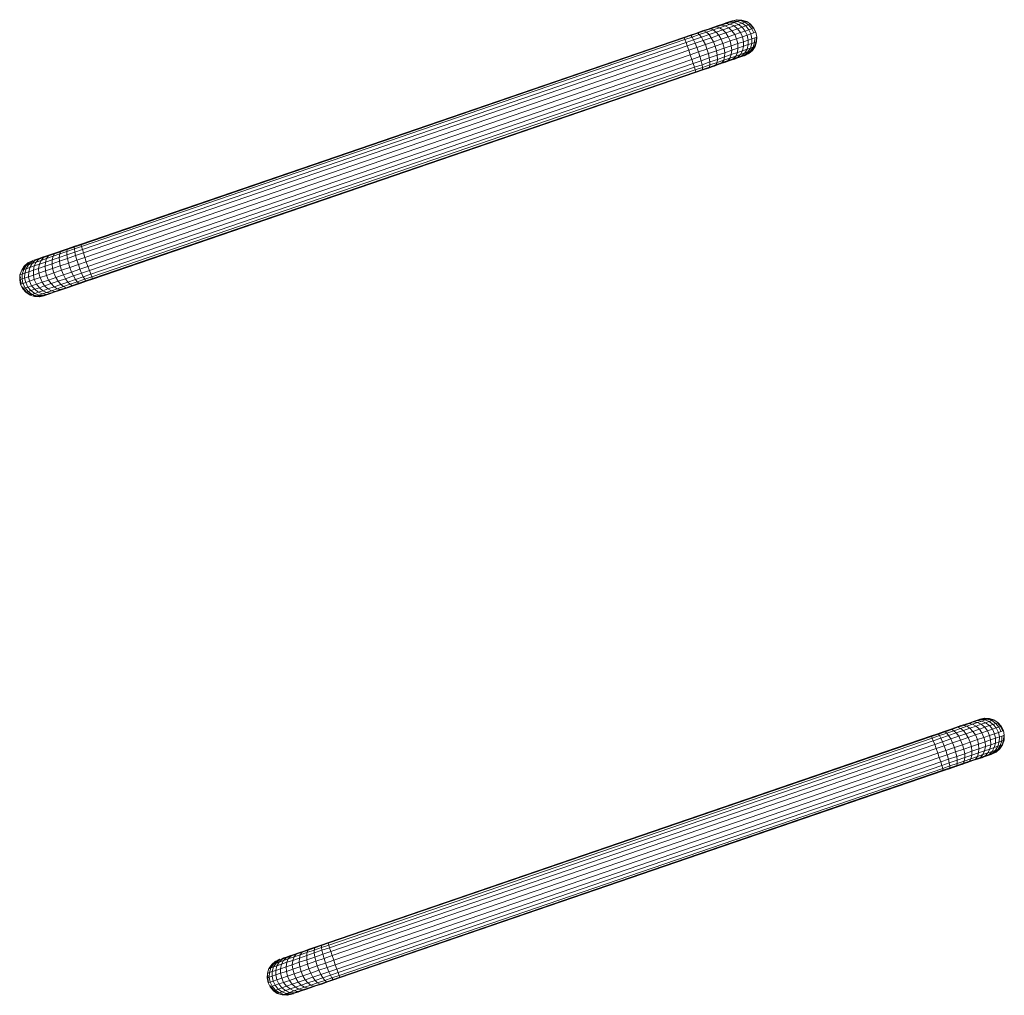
# Model space of a CAD drawing. Header units: metres. Extents: x 231584 to 239351, y 577231 to 577839.
# Tile 53 of 70: x 232124.32 to 232125.91, y 577606.3 to 577607.88. Entities that reach past the tile are written whole.
import ezdxf

# ---------------------------------------------------------------- set-up
doc = ezdxf.new("R2010")
doc.units = ezdxf.units.M
doc.header["$MEASUREMENT"] = 0
doc.layers.add('PDF_90 Terrein perceel', color=8, linetype='Continuous', lineweight=0)

msp = doc.modelspace()

# ---------------------------------------------------------------- linework, layer by layer
at = {"layer": 'PDF_90 Terrein perceel', "lineweight": 13}
for p, q in [((232125.5069, 577607.8335), (232125.5027, 577607.8273)), ((232124.3403, 577607.4306), (232124.3433, 577607.4295)), ((232124.3587, 577607.4306), (232124.3606, 577607.4313)), ((232124.7401, 577606.3004), (232124.7431, 577606.2994))]:
    msp.add_line(p, q, dxfattribs=at)
at = {"layer": 'PDF_90 Terrein perceel', "lineweight": 13, "flags": 128}
for points in [[(232125.5084, 577607.8567), (232125.505, 577607.8634), (232125.5022, 577607.8624), (232125.4975, 577607.8608), (232125.4927, 577607.8671), (232125.4866, 577607.865), (232125.479, 577607.8624), (232125.4701, 577607.8593), (232125.4602, 577607.8559), (232125.4488, 577607.852), (232125.4366, 577607.8478), (232125.4238, 577607.8435), (232125.4106, 577607.8389), (232125.3979, 577607.8346), (232124.4216, 577607.4996), (232124.4235, 577607.4924), (232124.4108, 577607.488), (232124.4132, 577607.481), (232124.3995, 577607.4763), (232124.3971, 577607.4833), (232124.3956, 577607.4907), (232124.3946, 577607.4967), (232124.3944, 577607.5019), (232124.3831, 577607.498), (232124.3823, 577607.4925), (232124.371, 577607.4886), (232124.3706, 577607.4822), (232124.3593, 577607.4783), (232124.3598, 577607.4705), (232124.3494, 577607.467), (232124.3514, 577607.4597), (232124.3419, 577607.4565), (232124.3405, 577607.4639), (232124.3404, 577607.4718), (232124.3418, 577607.4786), (232124.3449, 577607.4849), (232124.3382, 577607.4827), (232124.3347, 577607.4762), (232124.329, 577607.4742), (232124.3248, 577607.4728), (232124.3225, 577607.4656), (232124.3196, 577607.4647), (232124.3187, 577607.4644)], [(232125.4931, 577607.8736), (232125.4858, 577607.8763), (232125.4835, 577607.8755), (232125.4792, 577607.8741), (232125.474, 577607.8723), (232125.4674, 577607.87), (232125.4594, 577607.8673), (232125.45, 577607.864), (232125.4401, 577607.8606), (232125.4292, 577607.8569), (232125.4174, 577607.8529), (232125.4056, 577607.8488), (232125.3938, 577607.8448), (232124.418, 577607.51), (232124.4196, 577607.5053), (232124.4073, 577607.5011), (232124.4088, 577607.4953), (232124.3956, 577607.4907), (232124.3824, 577607.4862), (232124.3839, 577607.4788), (232124.3716, 577607.4746), (232124.3736, 577607.4674), (232124.3618, 577607.4633), (232124.3648, 577607.4559), (232124.369, 577607.45), (232124.3586, 577607.4464), (232124.364, 577607.4414), (232124.3697, 577607.4386), (232124.3617, 577607.4359), (232124.3551, 577607.4336), (232124.3484, 577607.4361), (232124.3428, 577607.4341), (232124.3385, 577607.4327), (232124.3322, 577607.4373), (232124.3293, 577607.4364), (232124.3362, 577607.4318), (232124.3352, 577607.4315)], [(232124.3743, 577607.436), (232124.3809, 577607.4382), (232124.3754, 577607.4374), (232124.3697, 577607.4386), (232124.3787, 577607.4417), (232124.3739, 577607.4448), (232124.369, 577607.45), (232124.3803, 577607.4538), (232124.3766, 577607.46), (232124.3736, 577607.4674), (232124.3858, 577607.4716), (232124.3839, 577607.4788), (232124.3971, 577607.4833), (232124.4108, 577607.488), (232124.4088, 577607.4953), (232124.4216, 577607.4996), (232124.4196, 577607.5053), (232125.3959, 577607.8402), (232125.4082, 577607.8444), (232125.4209, 577607.8488), (232125.4332, 577607.853), (232125.4445, 577607.8569), (232125.4554, 577607.8606), (232125.4653, 577607.864), (232125.4738, 577607.8669), (232125.4809, 577607.8694), (232125.4865, 577607.8713), (232125.4908, 577607.8728)], [(232124.4262, 577607.4538), (232124.4366, 577607.4573), (232124.4363, 577607.4583), (232125.4116, 577607.7929), (232125.4107, 577607.7957), (232125.4225, 577607.7998), (232125.4219, 577607.8043), (232125.4347, 577607.8087), (232125.4335, 577607.8152), (232125.4463, 577607.8195), (232125.4454, 577607.8266), (232125.4577, 577607.8308), (232125.4556, 577607.8385), (232125.4674, 577607.8426), (232125.464, 577607.8493), (232125.4602, 577607.8559), (232125.4554, 577607.8606), (232125.45, 577607.864), (232125.4452, 577607.8656), (232125.4358, 577607.8623)], [(232124.4366, 577607.4573), (232125.4115, 577607.7918), (232125.4116, 577607.7929), (232125.4225, 577607.7966), (232125.4225, 577607.7998), (232125.4343, 577607.8038), (232125.4347, 577607.8087), (232125.447, 577607.8129), (232125.4463, 577607.8195), (232125.4585, 577607.8237), (232125.4577, 577607.8308), (232125.469, 577607.8347), (232125.4674, 577607.8426), (232125.4777, 577607.8461), (232125.4748, 577607.8531), (232125.4701, 577607.8593), (232125.4653, 577607.864), (232125.4594, 577607.8673), (232125.4533, 577607.8683), (232125.4452, 577607.8656)], [(232125.4115, 577607.7918), (232125.4219, 577607.7953), (232125.4225, 577607.7966), (232125.4338, 577607.8005), (232125.4343, 577607.8038), (232125.4461, 577607.8078), (232125.447, 577607.8129), (232125.4583, 577607.8168), (232125.4585, 577607.8237), (232125.4699, 577607.8276), (232125.469, 577607.8347), (232125.4799, 577607.8384), (232125.4777, 577607.8461), (232125.4872, 577607.8494), (232125.4838, 577607.8561), (232125.479, 577607.8624), (232125.4738, 577607.8669), (232125.4674, 577607.87), (232125.4608, 577607.8709), (232125.4533, 577607.8683)], [(232125.4219, 577607.7953), (232125.4323, 577607.7989), (232125.4338, 577607.8005), (232125.4442, 577607.804), (232125.4461, 577607.8078), (232125.4569, 577607.8116), (232125.4583, 577607.8168), (232125.4691, 577607.8205), (232125.4699, 577607.8276), (232125.4798, 577607.831), (232125.4799, 577607.8384), (232125.4888, 577607.8415), (232125.4872, 577607.8494), (232125.4947, 577607.852), (232125.4914, 577607.8587), (232125.4866, 577607.865), (232125.4809, 577607.8694), (232125.474, 577607.8723), (232125.4669, 577607.873), (232125.4608, 577607.8709)], [(232125.5003, 577607.8697), (232125.4941, 577607.8739), (232125.4863, 577607.8765), (232125.4787, 577607.8771), (232125.4709, 577607.8754), (232125.4704, 577607.8753), (232125.4685, 577607.8746), (232125.4652, 577607.8735), (232125.4605, 577607.8719), (232125.4548, 577607.8699), (232125.4477, 577607.8675), (232125.4402, 577607.8649), (232125.4317, 577607.862), (232125.4223, 577607.8588)], [(232125.4998, 577607.8695), (232125.5003, 577607.8697), (232125.5055, 577607.8636), (232125.505, 577607.8634), (232125.4998, 577607.8695), (232125.497, 577607.8686), (232125.4927, 577607.8671), (232125.4865, 577607.8713), (232125.4792, 577607.8741), (232125.4721, 577607.8748), (232125.4669, 577607.873)], [(232125.5056, 577607.8557), (232125.5022, 577607.8624), (232125.497, 577607.8686), (232125.4908, 577607.8728), (232125.4835, 577607.8755), (232125.4759, 577607.8761), (232125.4721, 577607.8748)], [(232125.475, 577607.8758), (232125.4778, 577607.8768), (232125.4759, 577607.8761)], [(232125.4787, 577607.8771), (232125.4778, 577607.8768), (232125.4858, 577607.8763), (232125.4863, 577607.8765)], [(232124.4064, 577607.447), (232124.4163, 577607.4504), (232124.4141, 577607.4507), (232124.4249, 577607.4544), (232124.4363, 577607.4583), (232124.4348, 577607.4609), (232125.4107, 577607.7957), (232125.4097, 577607.8001), (232125.4219, 577607.8043), (232125.4203, 577607.8106), (232125.4335, 577607.8152), (232125.4322, 577607.8221), (232125.4454, 577607.8266), (232125.4428, 577607.8342), (232125.4556, 577607.8385), (232125.4527, 577607.8455), (232125.4488, 577607.852), (232125.4445, 577607.8569), (232125.4401, 577607.8606), (232125.4358, 577607.8623), (232125.4254, 577607.8588), (232125.4223, 577607.8588), (232125.4128, 577607.8555), (232125.4024, 577607.852), (232125.3921, 577607.8484), (232124.4172, 577607.514), (232124.4068, 577607.5104), (232124.3969, 577607.507), (232124.387, 577607.5036), (232124.378, 577607.5005), (232124.3695, 577607.4976), (232124.3615, 577607.4949), (232124.3549, 577607.4926), (232124.3492, 577607.4906), (232124.3445, 577607.489), (232124.3412, 577607.4879)], [(232124.3686, 577607.434), (232124.3743, 577607.436), (232124.3679, 577607.4348), (232124.3754, 577607.4374), (232124.3839, 577607.4403), (232124.3933, 577607.4435), (232124.4032, 577607.4469), (232124.4141, 577607.4507), (232124.4112, 577607.4529), (232124.4084, 577607.4566), (232124.4211, 577607.461), (232124.4334, 577607.4652), (232124.4313, 577607.4713), (232125.4076, 577607.8063), (232125.4053, 577607.8129), (232125.4185, 577607.8174), (232125.4159, 577607.8249), (232125.4296, 577607.8296), (232125.4272, 577607.8367), (232125.4238, 577607.8435), (232125.4209, 577607.8488), (232125.4174, 577607.8529), (232125.415, 577607.8552), (232125.4037, 577607.8513)], [(232125.4323, 577607.7989), (232125.4417, 577607.8021), (232125.4442, 577607.804), (232125.4546, 577607.8076), (232125.4569, 577607.8116), (232125.4668, 577607.815), (232125.4691, 577607.8205), (232125.479, 577607.8239), (232125.4798, 577607.831), (232125.4887, 577607.8341), (232125.4888, 577607.8415), (232125.4964, 577607.8441), (232125.4947, 577607.852), (232125.5009, 577607.8541), (232125.4975, 577607.8608), (232125.4914, 577607.8587), (232125.4838, 577607.8561), (232125.4748, 577607.8531), (232125.464, 577607.8493), (232125.4527, 577607.8455), (232125.4404, 577607.8412), (232125.4272, 577607.8367), (232125.4135, 577607.832), (232125.4003, 577607.8275), (232124.4235, 577607.4924), (232124.4259, 577607.4853), (232124.4132, 577607.481), (232124.4158, 577607.4734), (232124.4185, 577607.467), (232124.4053, 577607.4624), (232124.3921, 577607.4579), (232124.3961, 577607.4524), (232124.3999, 577607.449), (232124.3891, 577607.4452), (232124.3933, 577607.4435), (232124.3974, 577607.4439), (232124.3889, 577607.441)], [(232124.3974, 577607.4439), (232124.4064, 577607.447), (232124.4032, 577607.4469), (232124.3999, 577607.449), (232124.4112, 577607.4529), (232124.4235, 577607.4571), (232124.4211, 577607.461), (232124.4185, 577607.467), (232124.4313, 577607.4713), (232124.4285, 577607.4778), (232125.4053, 577607.8129), (232125.4027, 577607.8204), (232125.4159, 577607.8249), (232125.4135, 577607.832), (232125.4106, 577607.8389), (232125.4082, 577607.8444), (232125.4056, 577607.8488), (232125.4037, 577607.8513), (232125.3929, 577607.8476)], [(232124.4163, 577607.4504), (232124.4262, 577607.4538), (232124.4249, 577607.4544), (232124.4235, 577607.4571), (232124.4348, 577607.4609), (232124.4334, 577607.4652), (232125.4097, 577607.8001), (232125.4076, 577607.8063), (232125.4203, 577607.8106), (232125.4185, 577607.8174), (232125.4322, 577607.8221), (232125.4296, 577607.8296), (232125.4428, 577607.8342), (232125.4404, 577607.8412), (232125.4366, 577607.8478), (232125.4332, 577607.853), (232125.4292, 577607.8569), (232125.4254, 577607.8588), (232125.415, 577607.8552)], [(232125.4417, 577607.8021), (232125.4511, 577607.8054), (232125.4546, 577607.8076), (232125.464, 577607.8108), (232125.4668, 577607.815), (232125.4763, 577607.8182), (232125.479, 577607.8239), (232125.4875, 577607.8268), (232125.4946, 577607.8293), (232125.4909, 577607.8232), (232125.4857, 577607.8183), (232125.4909, 577607.8201), (232125.4961, 577607.825), (232125.5003, 577607.8265), (232125.5045, 577607.8327), (232125.5069, 577607.8335), (232125.5095, 577607.8412), (232125.51, 577607.8414), (232125.5105, 577607.849)], [(232125.5072, 577607.8478), (232125.5101, 577607.8488), (232125.5095, 577607.8412), (232125.5067, 577607.8402), (232125.5045, 577607.8327), (232125.5003, 577607.8312), (232125.4961, 577607.825), (232125.4909, 577607.8232), (232125.4843, 577607.821), (232125.4875, 577607.8268), (232125.4887, 577607.8341), (232125.4963, 577607.8367), (232125.4964, 577607.8441), (232125.5025, 577607.8462), (232125.5009, 577607.8541), (232125.5056, 577607.8557), (232125.5084, 577607.8567), (232125.5089, 577607.8568)], [(232125.5101, 577607.8488), (232125.5105, 577607.849), (232125.5089, 577607.8568), (232125.5055, 577607.8636)], [(232124.3639, 577607.4324), (232124.3686, 577607.434), (232124.3617, 577607.4327), (232124.3679, 577607.4348), (232124.3617, 577607.4359), (232124.3555, 577607.4385), (232124.364, 577607.4414), (232124.3739, 577607.4448), (232124.3848, 577607.4485), (232124.3961, 577607.4524), (232124.4084, 577607.4566), (232124.4053, 577607.4624), (232124.4021, 577607.4687), (232124.4158, 577607.4734), (232124.4285, 577607.4778), (232124.4259, 577607.4853), (232125.4027, 577607.8204), (232125.4003, 577607.8275), (232125.3979, 577607.8346), (232125.3959, 577607.8402), (232125.3938, 577607.8448), (232125.3929, 577607.8476), (232124.4175, 577607.513)], [(232125.4799, 577607.8152), (232125.4846, 577607.8169), (232125.4909, 577607.8201), (232125.4947, 577607.8214), (232125.5003, 577607.8265), (232125.5027, 577607.8273), (232125.4966, 577607.822), (232125.4975, 577607.8223), (232125.5032, 577607.8274), (232125.5078, 577607.8338), (232125.51, 577607.8414)], [(232125.4511, 577607.8054), (232125.4596, 577607.8083), (232125.464, 577607.8108), (232125.472, 577607.8136), (232125.4763, 577607.8182), (232125.4843, 577607.821), (232125.4796, 577607.8162), (232125.4857, 577607.8183), (232125.4799, 577607.8152), (232125.4742, 577607.8133)], [(232125.4596, 577607.8083), (232125.4672, 577607.8109), (232125.472, 577607.8136), (232125.4796, 577607.8162), (232125.4742, 577607.8133), (232125.4672, 577607.8109)], [(232125.4846, 577607.8169), (232125.4879, 577607.818), (232125.4947, 577607.8214), (232125.4966, 577607.822), (232125.4898, 577607.8186), (232125.4879, 577607.818)], [(232125.4898, 577607.8186), (232125.4903, 577607.8188), (232125.4975, 577607.8223)], [(232124.3362, 577607.4318), (232124.3385, 577607.4327), (232124.3456, 577607.4304), (232124.3494, 577607.4316), (232124.3428, 577607.4341), (232124.3364, 577607.4388), (232124.3426, 577607.4409), (232124.3501, 577607.4435), (232124.3586, 577607.4464), (232124.3544, 577607.4524), (232124.3514, 577607.4597), (232124.3618, 577607.4633), (232124.3598, 577607.4705), (232124.3716, 577607.4746), (232124.3706, 577607.4822), (232124.3824, 577607.4862), (232124.3823, 577607.4925), (232124.3946, 577607.4967), (232124.4073, 577607.5011), (232124.4067, 577607.5061), (232124.418, 577607.51), (232124.4175, 577607.513), (232124.4062, 577607.5091), (232124.4067, 577607.5061), (232124.3944, 577607.5019), (232124.3953, 577607.5054), (232124.3845, 577607.5017)], [(232124.3746, 577607.4983), (232124.3845, 577607.5017), (232124.3831, 577607.498), (232124.3722, 577607.4943), (232124.3746, 577607.4983), (232124.3651, 577607.495)], [(232124.4068, 577607.5104), (232124.4062, 577607.5091), (232124.3953, 577607.5054)], [(232124.3183, 577607.4563), (232124.3192, 577607.4566), (232124.3205, 577607.4513), (232124.3207, 577607.4492), (232124.3235, 577607.4502), (232124.3221, 577607.4576), (232124.3263, 577607.4591), (232124.3283, 577607.4518), (232124.3344, 577607.4539), (232124.3375, 577607.4465), (232124.3455, 577607.4493), (232124.3419, 577607.4565), (232124.3344, 577607.4539), (232124.3324, 577607.4612), (232124.3405, 577607.4639), (232124.3494, 577607.467), (232124.3489, 577607.4747), (232124.3502, 577607.4815), (232124.3529, 577607.4877), (232124.3449, 577607.4849), (232124.3491, 577607.4895), (232124.3429, 577607.4874)], [(232124.3316, 577607.4836), (232124.3255, 577607.4783), (232124.3215, 577607.4716), (232124.3187, 577607.4644), (232124.3183, 577607.4563), (232124.3198, 577607.4489), (232124.3233, 577607.4417), (232124.3242, 577607.442), (232124.3228, 577607.4447)], [(232124.3198, 577607.461), (232124.3192, 577607.4566), (232124.3221, 577607.4576), (232124.3225, 577607.4656), (232124.3267, 577607.4671), (232124.3328, 577607.4692), (232124.3324, 577607.4612), (232124.3263, 577607.4591), (232124.3267, 577607.4671), (232124.329, 577607.4742), (232124.3326, 577607.4807), (232124.3382, 577607.4858), (232124.3344, 577607.4845), (232124.3288, 577607.4794), (232124.3265, 577607.4786), (232124.3224, 577607.472), (232124.3215, 577607.4716)], [(232124.3382, 577607.4858), (232124.3429, 577607.4874), (232124.3382, 577607.4827), (232124.3326, 577607.4807), (232124.3288, 577607.4794), (232124.3248, 577607.4728), (232124.3224, 577607.472)], [(232124.3393, 577607.4872), (232124.3384, 577607.4869), (232124.3316, 577607.4836), (232124.3321, 577607.4837), (232124.3265, 577607.4786), (232124.3255, 577607.4783)], [(232124.3566, 577607.4921), (232124.3651, 577607.495), (232124.3618, 577607.4908), (232124.3529, 577607.4877), (232124.3566, 577607.4921), (232124.3491, 577607.4895)], [(232124.3809, 577607.4382), (232124.3889, 577607.441), (232124.3839, 577607.4403), (232124.3787, 577607.4417), (232124.3891, 577607.4452), (232124.3848, 577607.4485), (232124.3803, 577607.4538), (232124.3921, 577607.4579), (232124.3889, 577607.4642), (232124.4021, 577607.4687), (232124.3995, 577607.4763), (232124.3858, 577607.4716), (232124.3889, 577607.4642), (232124.3766, 577607.46), (232124.3648, 577607.4559), (232124.3544, 577607.4524), (232124.3455, 577607.4493), (232124.3501, 577607.4435), (232124.3555, 577607.4385), (232124.3484, 577607.4361), (232124.3426, 577607.4409), (232124.3375, 577607.4465), (232124.3313, 577607.4444), (232124.3283, 577607.4518), (232124.3235, 577607.4502), (232124.3271, 577607.443), (232124.3242, 577607.442), (232124.3293, 577607.4364), (232124.3284, 577607.436), (232124.3233, 577607.4417)], [(232124.3284, 577607.436), (232124.3352, 577607.4315), (232124.3423, 577607.4292), (232124.3504, 577607.4288), (232124.3509, 577607.429), (232124.3433, 577607.4295), (232124.3423, 577607.4292)], [(232124.3504, 577607.4288), (232124.3578, 577607.4303), (232124.3587, 577607.4306), (232124.3509, 577607.429), (232124.3532, 577607.4298), (232124.3456, 577607.4304)], [(232125.9083, 577606.7265), (232125.9047, 577606.7337), (232125.9019, 577606.7327), (232125.8977, 577606.7313), (232125.8926, 577606.7369), (232125.8869, 577606.735), (232125.8793, 577606.7324), (232125.8704, 577606.7293), (232125.86, 577606.7257), (232125.8487, 577606.7219), (232125.8369, 577606.7178), (232125.8241, 577606.7134), (232125.8109, 577606.7089), (232125.7982, 577606.7045), (232124.8214, 577606.3694), (232124.8237, 577606.3628), (232124.8105, 577606.3583), (232124.813, 577606.3508), (232124.7994, 577606.3461), (232124.7972, 577606.3538), (232124.7954, 577606.3605), (232124.7948, 577606.3672), (232124.7947, 577606.3719), (232124.7829, 577606.3679), (232124.7825, 577606.363), (232124.7707, 577606.3589), (232124.7704, 577606.352), (232124.7591, 577606.3481), (232124.76, 577606.341), (232124.7496, 577606.3374), (232124.7512, 577606.3296), (232124.7423, 577606.3265), (232124.7401, 577606.3342), (232124.7402, 577606.3416), (232124.7419, 577606.349), (232124.7447, 577606.3547), (232124.7381, 577606.3525), (232124.7344, 577606.3464), (232124.7287, 577606.3445), (232124.7244, 577606.343), (232124.7223, 577606.3355), (232124.7199, 577606.3346), (232124.719, 577606.3343)], [(232125.8933, 577606.744), (232125.8857, 577606.7462), (232125.8833, 577606.7453), (232125.8796, 577606.7441), (232125.8744, 577606.7423), (232125.8673, 577606.7398), (232125.8593, 577606.7371), (232125.8503, 577606.734), (232125.8399, 577606.7305), (232125.8291, 577606.7267), (232125.8177, 577606.7228), (232125.8059, 577606.7188), (232125.7941, 577606.7148), (232124.8183, 577606.38), (232124.8193, 577606.3756), (232124.807, 577606.3714), (232124.8087, 577606.3651), (232124.7954, 577606.3605), (232124.7827, 577606.3562), (232124.784, 577606.3492), (232124.7713, 577606.3449), (232124.7734, 577606.3372), (232124.7621, 577606.3333), (232124.765, 577606.3264), (232124.7688, 577606.3198), (232124.7589, 577606.3164), (232124.7642, 577606.3118), (232124.7696, 577606.3084), (232124.7615, 577606.3057), (232124.7549, 577606.3034), (232124.7481, 577606.3063), (232124.7425, 577606.3044), (232124.7382, 577606.3029), (232124.732, 577606.3071), (232124.7297, 577606.3063), (232124.7358, 577606.3021), (232124.7349, 577606.3018)], [(232124.7742, 577606.3058), (232124.7812, 577606.3082), (232124.7757, 577606.3074), (232124.7696, 577606.3084), (232124.779, 577606.3117), (232124.7736, 577606.3151), (232124.7688, 577606.3198), (232124.7801, 577606.3237), (232124.7763, 577606.3302), (232124.7734, 577606.3372), (232124.7861, 577606.3415), (232124.784, 577606.3492), (232124.7972, 577606.3538), (232124.8105, 577606.3583), (232124.8087, 577606.3651), (232124.8214, 577606.3694), (232124.8193, 577606.3756), (232125.7956, 577606.7105), (232125.8079, 577606.7147), (232125.8206, 577606.7191), (232125.8329, 577606.7233), (232125.8447, 577606.7273), (232125.8551, 577606.7309), (232125.865, 577606.7343), (232125.8735, 577606.7372), (232125.8805, 577606.7396), (232125.8862, 577606.7416), (232125.8904, 577606.743)], [(232124.8265, 577606.3237), (232124.8369, 577606.3273), (232124.8361, 577606.3281), (232125.8115, 577606.6627), (232125.811, 577606.6657), (232125.8228, 577606.6697), (232125.8216, 577606.6746), (232125.8344, 577606.679), (232125.8338, 577606.6851), (232125.8466, 577606.6895), (232125.8451, 577606.6969), (232125.8574, 577606.7011), (232125.8554, 577606.7083), (232125.8672, 577606.7124), (232125.8641, 577606.7198), (232125.86, 577606.7257), (232125.8551, 577606.7309), (232125.8503, 577606.734), (232125.8451, 577606.7354), (232125.8356, 577606.7322)], [(232124.8369, 577606.3273), (232125.8118, 577606.6617), (232125.8115, 577606.6627), (232125.8228, 577606.6666), (232125.8228, 577606.6697), (232125.8346, 577606.6738), (232125.8344, 577606.679), (232125.8466, 577606.6832), (232125.8466, 577606.6895), (232125.8584, 577606.6935), (232125.8574, 577606.7011), (232125.8692, 577606.7052), (232125.8672, 577606.7124), (232125.8776, 577606.716), (232125.8745, 577606.7233), (232125.8704, 577606.7293), (232125.865, 577606.7343), (232125.8593, 577606.7371), (232125.8536, 577606.7383), (232125.8451, 577606.7354)], [(232125.8118, 577606.6617), (232125.8222, 577606.6653), (232125.8228, 577606.6666), (232125.8337, 577606.6703), (232125.8346, 577606.6738), (232125.8459, 577606.6777), (232125.8466, 577606.6832), (232125.8584, 577606.6872), (232125.8584, 577606.6935), (232125.8697, 577606.6974), (232125.8692, 577606.7052), (232125.8795, 577606.7087), (232125.8776, 577606.716), (232125.887, 577606.7192), (232125.8835, 577606.7264), (232125.8793, 577606.7324), (232125.8735, 577606.7372), (232125.8673, 577606.7398), (232125.8611, 577606.7409), (232125.8536, 577606.7383)], [(232125.8222, 577606.6653), (232125.8321, 577606.6687), (232125.8337, 577606.6703), (232125.8445, 577606.674), (232125.8459, 577606.6777), (232125.8568, 577606.6814), (232125.8584, 577606.6872), (232125.8688, 577606.6908), (232125.8697, 577606.6974), (232125.8801, 577606.701), (232125.8795, 577606.7087), (232125.8885, 577606.7118), (232125.887, 577606.7192), (232125.895, 577606.7219), (232125.8915, 577606.7292), (232125.8869, 577606.735), (232125.8805, 577606.7396), (232125.8744, 577606.7423), (232125.8673, 577606.743), (232125.8611, 577606.7409)], [(232125.9006, 577606.7397), (232125.8938, 577606.7442), (232125.8866, 577606.7465), (232125.8786, 577606.7469), (232125.8712, 577606.7454), (232125.8702, 577606.7451), (232125.8683, 577606.7444), (232125.865, 577606.7433), (232125.8603, 577606.7417), (232125.8547, 577606.7397), (232125.8481, 577606.7375), (232125.8405, 577606.7349), (232125.8315, 577606.7318), (232125.8226, 577606.7287)], [(232125.8996, 577606.7393), (232125.9006, 577606.7397), (232125.9057, 577606.734), (232125.9047, 577606.7337), (232125.8996, 577606.7393), (232125.8968, 577606.7384), (232125.8926, 577606.7369), (232125.8862, 577606.7416), (232125.8796, 577606.7441), (232125.8724, 577606.7448), (232125.8673, 577606.743)], [(232125.9054, 577606.7255), (232125.9019, 577606.7327), (232125.8968, 577606.7384), (232125.8904, 577606.743), (232125.8833, 577606.7453), (232125.8758, 577606.7459), (232125.8724, 577606.7448)], [(232125.8751, 577606.7462), (232125.8781, 577606.7467), (232125.8758, 577606.7459)], [(232125.8786, 577606.7469), (232125.8781, 577606.7467), (232125.8857, 577606.7462), (232125.8866, 577606.7465)], [(232125.9097, 577606.7191), (232125.9107, 577606.7194), (232125.9092, 577606.7268), (232125.9057, 577606.734)], [(232124.8067, 577606.3169), (232124.8166, 577606.3203), (232124.8144, 577606.3206), (232124.8253, 577606.3244), (232124.8361, 577606.3281), (232124.8351, 577606.3309), (232125.811, 577606.6657), (232125.8094, 577606.6704), (232125.8216, 577606.6746), (232125.8206, 577606.6806), (232125.8338, 577606.6851), (232125.8319, 577606.6924), (232125.8451, 577606.6969), (232125.8431, 577606.7041), (232125.8554, 577606.7083), (232125.8524, 577606.7157), (232125.8487, 577606.7219), (232125.8447, 577606.7273), (232125.8399, 577606.7305), (232125.8356, 577606.7322), (232125.8257, 577606.7288), (232125.8226, 577606.7287), (232125.8127, 577606.7253), (232125.8028, 577606.7219), (232125.7924, 577606.7184), (232124.8175, 577606.3839), (232124.8071, 577606.3804), (232124.7972, 577606.377), (232124.7873, 577606.3736), (232124.7778, 577606.3703), (232124.7694, 577606.3674), (232124.7618, 577606.3648), (232124.7547, 577606.3624), (232124.7491, 577606.3605), (232124.7448, 577606.359), (232124.7415, 577606.3579)], [(232124.7642, 577606.3024), (232124.7685, 577606.3038), (232124.762, 577606.3027), (232124.7682, 577606.3048), (232124.7615, 577606.3057), (232124.7557, 577606.3089), (232124.7642, 577606.3118), (232124.7736, 577606.3151), (232124.7845, 577606.3188), (232124.7962, 577606.3228), (232124.8085, 577606.3271), (232124.8052, 577606.3322), (232124.8023, 577606.3392), (232124.8155, 577606.3437), (232124.8287, 577606.3482), (232124.8263, 577606.3553), (232125.803, 577606.6904), (232125.8004, 577606.6979), (232125.7982, 577606.7045), (232125.7956, 577606.7105), (232125.7941, 577606.7148), (232125.7927, 577606.7174), (232124.8173, 577606.3828)], [(232124.7685, 577606.3038), (232124.7742, 577606.3058), (232124.7682, 577606.3048), (232124.7757, 577606.3074), (232124.7842, 577606.3103), (232124.7936, 577606.3135), (232124.8036, 577606.3169), (232124.8144, 577606.3206), (232124.8116, 577606.3228), (232124.8085, 577606.3271), (232124.8208, 577606.3313), (232124.8331, 577606.3355), (232124.8311, 577606.3411), (232125.8079, 577606.6762), (232125.8055, 577606.6833), (232125.8182, 577606.6877), (232125.8162, 577606.6949), (232125.8299, 577606.6996), (232125.8269, 577606.707), (232125.8241, 577606.7134), (232125.8206, 577606.7191), (232125.8177, 577606.7228), (232125.8149, 577606.725), (232125.804, 577606.7213)], [(232125.8321, 577606.6687), (232125.842, 577606.6721), (232125.8445, 577606.674), (232125.8544, 577606.6774), (232125.8568, 577606.6814), (232125.8671, 577606.6849), (232125.8688, 577606.6908), (232125.8787, 577606.6942), (232125.8801, 577606.701), (232125.8891, 577606.7041), (232125.8885, 577606.7118), (232125.8965, 577606.7145), (232125.895, 577606.7219), (232125.9012, 577606.724), (232125.8977, 577606.7313), (232125.8915, 577606.7292), (232125.8835, 577606.7264), (232125.8745, 577606.7233), (232125.8641, 577606.7198), (232125.8524, 577606.7157), (232125.8401, 577606.7115), (232125.8269, 577606.707), (232125.8132, 577606.7023), (232125.8004, 577606.6979), (232124.8237, 577606.3628), (232124.8263, 577606.3553), (232124.813, 577606.3508), (232124.8155, 577606.3437), (232124.8184, 577606.3368), (232124.8052, 577606.3322), (232124.7924, 577606.3279), (232124.7962, 577606.3228), (232124.7998, 577606.3188), (232124.7889, 577606.3151), (232124.7936, 577606.3135), (232124.7973, 577606.3137), (232124.7888, 577606.3108)], [(232124.7973, 577606.3137), (232124.8067, 577606.3169), (232124.8036, 577606.3169), (232124.7998, 577606.3188), (232124.8116, 577606.3228), (232124.8233, 577606.3269), (232124.8208, 577606.3313), (232124.8184, 577606.3368), (232124.8311, 577606.3411), (232124.8287, 577606.3482), (232125.8055, 577606.6833), (232125.803, 577606.6904), (232125.8162, 577606.6949), (232125.8132, 577606.7023), (232125.8109, 577606.7089), (232125.8079, 577606.7147), (232125.8059, 577606.7188), (232125.804, 577606.7213), (232125.7927, 577606.7174)], [(232124.8166, 577606.3203), (232124.8265, 577606.3237), (232124.8253, 577606.3244), (232124.8233, 577606.3269), (232124.8351, 577606.3309), (232124.8331, 577606.3355), (232125.8094, 577606.6704), (232125.8079, 577606.6762), (232125.8206, 577606.6806), (232125.8182, 577606.6877), (232125.8319, 577606.6924), (232125.8299, 577606.6996), (232125.8431, 577606.7041), (232125.8401, 577606.7115), (232125.8369, 577606.7178), (232125.8329, 577606.7233), (232125.8291, 577606.7267), (232125.8257, 577606.7288), (232125.8149, 577606.725)], [(232125.842, 577606.6721), (232125.851, 577606.6752), (232125.8544, 577606.6774), (232125.8639, 577606.6807), (232125.8671, 577606.6849), (232125.8761, 577606.688), (232125.8787, 577606.6942), (232125.8872, 577606.6971), (232125.8943, 577606.6995), (232125.8912, 577606.6932), (232125.886, 577606.6883), (232125.8912, 577606.69), (232125.8964, 577606.695), (232125.9002, 577606.6963), (232125.9042, 577606.7029), (232125.907, 577606.7039), (232125.9093, 577606.711), (232125.9103, 577606.7113), (232125.9107, 577606.7194)], [(232125.9069, 577606.7181), (232125.9097, 577606.7191), (232125.9093, 577606.711), (232125.9065, 577606.7101), (232125.9042, 577606.7029), (232125.9, 577606.7015), (232125.8964, 577606.695), (232125.8912, 577606.6932), (232125.8841, 577606.6908), (232125.8872, 577606.6971), (232125.8891, 577606.7041), (232125.8966, 577606.7067), (232125.8965, 577606.7145), (232125.9027, 577606.7166), (232125.9012, 577606.724), (232125.9054, 577606.7255), (232125.9083, 577606.7265), (232125.9092, 577606.7268)], [(232125.8798, 577606.6851), (232125.8845, 577606.6867), (232125.8912, 577606.69), (232125.8945, 577606.6912), (232125.9002, 577606.6963), (232125.9025, 577606.6971), (232125.8969, 577606.692), (232125.8974, 577606.6921), (232125.9035, 577606.6974), (232125.9075, 577606.7041), (232125.9103, 577606.7113)], [(232125.907, 577606.7039), (232125.9025, 577606.6971), (232125.903, 577606.6972)], [(232125.851, 577606.6752), (232125.8599, 577606.6783), (232125.8639, 577606.6807), (232125.8724, 577606.6836), (232125.8761, 577606.688), (232125.8841, 577606.6908), (232125.8799, 577606.6862), (232125.886, 577606.6883), (232125.8798, 577606.6851), (232125.8741, 577606.6831)], [(232125.8599, 577606.6783), (232125.8675, 577606.6808), (232125.8724, 577606.6836), (232125.8799, 577606.6862), (232125.8741, 577606.6831), (232125.8675, 577606.6808)], [(232125.8845, 577606.6867), (232125.8878, 577606.6878), (232125.8945, 577606.6912), (232125.8969, 577606.692), (232125.8897, 577606.6885), (232125.8878, 577606.6878)], [(232125.8897, 577606.6885), (232125.8906, 577606.6888), (232125.8974, 577606.6921)], [(232124.7358, 577606.3021), (232124.7382, 577606.3029), (232124.7455, 577606.3002), (232124.7497, 577606.3016), (232124.7425, 577606.3044), (232124.7363, 577606.3086), (232124.7424, 577606.3107), (232124.7499, 577606.3133), (232124.7589, 577606.3164), (232124.7546, 577606.3228), (232124.7512, 577606.3296), (232124.7621, 577606.3333), (232124.76, 577606.341), (232124.7713, 577606.3449), (232124.7704, 577606.352), (232124.7827, 577606.3562), (232124.7825, 577606.363), (232124.7948, 577606.3672), (232124.807, 577606.3714), (232124.8065, 577606.3759), (232124.8183, 577606.38), (232124.8173, 577606.3828), (232124.8065, 577606.3791), (232124.8065, 577606.3759), (232124.7947, 577606.3719), (232124.7956, 577606.3754), (232124.7848, 577606.3717)], [(232124.7749, 577606.3683), (232124.7848, 577606.3717), (232124.7829, 577606.3679), (232124.7721, 577606.3641), (232124.7749, 577606.3683), (232124.7654, 577606.365)], [(232124.8071, 577606.3804), (232124.8065, 577606.3791), (232124.7956, 577606.3754)], [(232124.7184, 577606.3267), (232124.7194, 577606.3271), (232124.7202, 577606.3216), (232124.721, 577606.3192), (232124.7234, 577606.32), (232124.7217, 577606.3279), (232124.7265, 577606.3295), (232124.7281, 577606.3216), (232124.7342, 577606.3237), (232124.7376, 577606.317), (232124.7452, 577606.3196), (232124.7423, 577606.3265), (232124.7342, 577606.3237), (232124.7326, 577606.3316), (232124.7401, 577606.3342), (232124.7496, 577606.3374), (232124.7492, 577606.3447), (232124.7504, 577606.352), (232124.7527, 577606.3575), (232124.7447, 577606.3547), (232124.7494, 577606.3595), (232124.7433, 577606.3574)], [(232124.7315, 577606.3534), (232124.7258, 577606.3483), (232124.7211, 577606.3419), (232124.719, 577606.3343), (232124.7184, 577606.3267), (232124.7201, 577606.3189), (232124.7235, 577606.3121), (232124.7244, 577606.3124), (232124.7231, 577606.3146)], [(232124.7195, 577606.3313), (232124.7194, 577606.3271), (232124.7217, 577606.3279), (232124.7223, 577606.3355), (232124.7266, 577606.3369), (232124.7327, 577606.339), (232124.7326, 577606.3316), (232124.7265, 577606.3295), (232124.7266, 577606.3369), (232124.7287, 577606.3445), (232124.7329, 577606.3507), (232124.7381, 577606.3556), (232124.7348, 577606.3545), (232124.7287, 577606.3492), (232124.7263, 577606.3484), (232124.7221, 577606.3422), (232124.7211, 577606.3419)], [(232124.7381, 577606.3556), (232124.7433, 577606.3574), (232124.7381, 577606.3525), (232124.7329, 577606.3507), (232124.7287, 577606.3492), (232124.7244, 577606.343), (232124.7221, 577606.3422)], [(232124.7392, 577606.3571), (232124.7387, 577606.3569), (232124.7315, 577606.3534), (232124.7324, 577606.3537), (232124.7263, 577606.3484), (232124.7258, 577606.3483)], [(232124.7569, 577606.3621), (232124.7654, 577606.365), (232124.7622, 577606.3607), (232124.7527, 577606.3575), (232124.7569, 577606.3621), (232124.7494, 577606.3595)], [(232124.7812, 577606.3082), (232124.7888, 577606.3108), (232124.7842, 577606.3103), (232124.779, 577606.3117), (232124.7889, 577606.3151), (232124.7845, 577606.3188), (232124.7801, 577606.3237), (232124.7924, 577606.3279), (232124.789, 577606.3346), (232124.8023, 577606.3392), (232124.7994, 577606.3461), (232124.7861, 577606.3415), (232124.789, 577606.3346), (232124.7763, 577606.3302), (232124.765, 577606.3264), (232124.7546, 577606.3228), (232124.7452, 577606.3196), (232124.7499, 577606.3133), (232124.7557, 577606.3089), (232124.7481, 577606.3063), (232124.7424, 577606.3107), (232124.7376, 577606.317), (232124.7315, 577606.3149), (232124.7281, 577606.3216), (232124.7234, 577606.32), (232124.7268, 577606.3133), (232124.7244, 577606.3124), (232124.7297, 577606.3063), (232124.7287, 577606.306), (232124.7235, 577606.3121)], [(232124.7287, 577606.306), (232124.7349, 577606.3018), (232124.7427, 577606.2992), (232124.7502, 577606.2986), (232124.7512, 577606.2989), (232124.7431, 577606.2994), (232124.7427, 577606.2992)], [(232124.7586, 577606.3004), (232124.7609, 577606.3012), (232124.7584, 577606.3009), (232124.7535, 577606.2998), (232124.7568, 577606.3009), (232124.762, 577606.3027), (232124.7549, 577606.3034), (232124.7497, 577606.3016), (232124.7568, 577606.3009), (232124.7642, 577606.3024), (232124.7586, 577606.3004)], [(232124.7502, 577606.2986), (232124.7581, 577606.3003), (232124.7586, 577606.3004), (232124.7512, 577606.2989), (232124.7535, 577606.2998), (232124.7455, 577606.3002)]]:
    msp.add_lwpolyline(points, dxfattribs=at)
for points in [[(232125.4963, 577607.8367), (232125.4946, 577607.8293), (232125.5003, 577607.8312), (232125.5024, 577607.8388), (232125.5025, 577607.8462), (232125.5072, 577607.8478), (232125.5067, 577607.8402), (232125.5024, 577607.8388)], [(232124.371, 577607.4886), (232124.3722, 577607.4943), (232124.3618, 577607.4908), (232124.3602, 577607.4849), (232124.3502, 577607.4815), (232124.3418, 577607.4786), (232124.3347, 577607.4762), (232124.3328, 577607.4692), (232124.3404, 577607.4718), (232124.3489, 577607.4747), (232124.3593, 577607.4783), (232124.3602, 577607.4849)], [(232124.3364, 577607.4388), (232124.3322, 577607.4373), (232124.3271, 577607.443), (232124.3313, 577607.4444)], [(232124.3617, 577607.4327), (232124.3551, 577607.4336), (232124.3494, 577607.4316), (232124.357, 577607.4311), (232124.3639, 577607.4324), (232124.3587, 577607.4306), (232124.3532, 577607.4298), (232124.357, 577607.4311)], [(232125.8966, 577606.7067), (232125.8943, 577606.6995), (232125.9, 577606.7015), (232125.9023, 577606.7086), (232125.9027, 577606.7166), (232125.9069, 577606.7181), (232125.9065, 577606.7101), (232125.9023, 577606.7086)], [(232124.7707, 577606.3589), (232124.7721, 577606.3641), (232124.7622, 577606.3607), (232124.7598, 577606.3552), (232124.7504, 577606.352), (232124.7419, 577606.349), (232124.7344, 577606.3464), (232124.7327, 577606.339), (232124.7402, 577606.3416), (232124.7492, 577606.3447), (232124.7591, 577606.3481), (232124.7598, 577606.3552)], [(232124.7363, 577606.3086), (232124.732, 577606.3071), (232124.7268, 577606.3133), (232124.7315, 577606.3149)]]:
    msp.add_lwpolyline(points, close=True, dxfattribs=at)
at = {"layer": 'PDF_90 Terrein perceel', "lineweight": 13}
msp.add_point((232125.5027, 577607.8273), dxfattribs=at)

doc.saveas('drawing.dxf')
